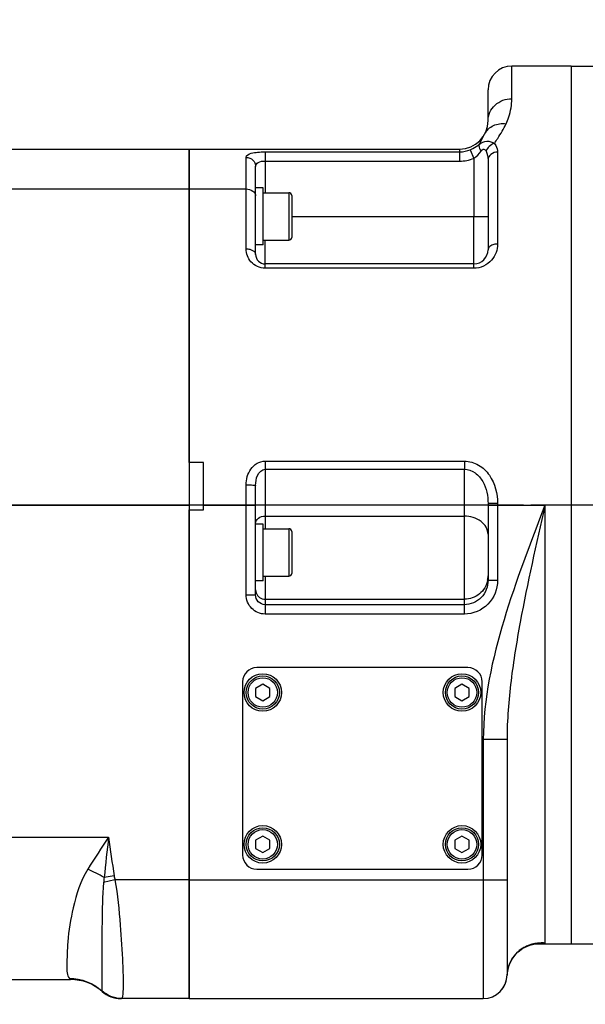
# Model space of a CAD drawing. Header units: millimetres. Extents: x 0 to 63602708652, y -107871309221 to 6308.
# Tile 66 of 74: x 5456 to 5575, y 5115 to 5323. Entities that reach past the tile are written whole.
import ezdxf

# ---------------------------------------------------------------- set-up
doc = ezdxf.new("R2010")
doc.units = ezdxf.units.MM
doc.header["$LTSCALE"] = 490.4625
doc.linetypes.add('CENTER', pattern=[0.6, 0.375, -0.075, 0.075, -0.075])
doc.layers.get('0').update_dxf_attribs({"linetype": 'CONTINUOUS'})
for name, color, linetype in [('10-1运动范围_DXF_CONTINUOUS_LINE', 7, 'CONTINUOUS'), ('204103000004_DXF_DIMENSION', 7, 'CONTINUOUS'), ('304102000118DXF_CONTINUOUS_LINE', 7, 'CONTINUOUS'), ('304102000121DXF_CONTINUOUS_LINE', 7, 'CONTINUOUS'), ('304102000122_DXF_AXIS', 7, 'CONTINUOUS'), ('304102000122_DXF_DIMENSION', 7, 'CONTINUOUS'), ('304102000122DXF_CONTINUOUS_LINE', 7, 'CONTINUOUS'), ('304103000063_DXF_DIMENSION', 7, 'CONTINUOUS'), ('304105000031DXF_CONTINUOUS_LINE', 7, 'CONTINUOUS'), ('304105000293DXF_CONTINUOUS_LINE', 7, 'CONTINUOUS'), ('501023000069DXF_CONTINUOUS_LINE', 7, 'CONTINUOUS'), ('501023000100DXF_CONTINUOUS_LINE', 7, 'CONTINUOUS'), ('504021000002DXF_CONTINUOUS_LINE', 7, 'CONTINUOUS')]:
    doc.layers.add(name, color=color, linetype=linetype)
doc.styles.get("Standard").update_dxf_attribs({"font": 'txt', "width": 0.7})
doc.dimstyles.new('DIMSTYLE_1', dxfattribs={"dimtxt": 75, "dimasz": 45, "dimexe": 2, "dimexo": 0.2, "dimgap": 2.5, "dimtad": 0, "dimtih": 1, "dimtoh": 1, "dimdec": 0, "dimdsep": 46, "dimtxsty": 'Standard', "dimblk": '_FILLED', "dimblk1": '_FILLED', "dimblk2": '_FILLED', "dimcen": 0.09, "dimclrt": 5, "dimazin": 2, "dimtfac": 1, "dimtdec": 0, "dimtofl": 0, "dimtmove": 0, "dimatfit": 3, "dimldrblk": '_FILLED', "dimfxl": 0, "dimtolj": 1, "dimarcsym": 0})
doc.dimstyles.new('DIMSTYLE_2', dxfattribs={"dimtxt": 75, "dimasz": 45, "dimexe": 2, "dimexo": 0.2, "dimgap": 2.5, "dimtad": 1, "dimdsep": 46, "dimtxsty": 'Standard', "dimblk": '_FILLED', "dimblk1": '_FILLED', "dimblk2": '_FILLED', "dimcen": 0.09, "dimclrt": 5, "dimazin": 2, "dimtp": 0.01, "dimtm": 0.01, "dimtfac": 1, "dimtofl": 0, "dimtmove": 0, "dimatfit": 3, "dimldrblk": '_FILLED', "dimfxl": 0, "dimtolj": 1, "dimarcsym": 0})
doc.dimstyles.new('DIMSTYLE_3', dxfattribs={"dimtxt": 75, "dimasz": 45, "dimexe": 2, "dimexo": 0.2, "dimgap": 2.5, "dimtad": 1, "dimdec": 0, "dimdsep": 46, "dimtxsty": 'Standard', "dimblk": '_FILLED', "dimblk1": '_FILLED', "dimblk2": '_FILLED', "dimcen": 0.09, "dimclrt": 5, "dimazin": 2, "dimtfac": 1, "dimtdec": 0, "dimtofl": 0, "dimtmove": 0, "dimatfit": 3, "dimldrblk": '_FILLED', "dimfxl": 0, "dimtolj": 1, "dimarcsym": 0})

# ---------------------------------------------------------------- blocks, each defined once
blk = doc.blocks.new('*D1')
at = {"layer": '304103000063_DXF_DIMENSION', "color": 2, "linetype": 'Continuous', "transparency": 16777216}
blk.add_line((4811.21, 5860.03), (6713.99, 5860.03), dxfattribs=at)
blk = doc.blocks.new('_FILLED')
at = {"color": 0, "linetype": 'ByBlock'}
blk.add_solid([(0, 0), (-1, 0.1667), (-1, -0.1667)], dxfattribs=at)
blk = doc.blocks.new('*D7')
at = {"layer": '204103000004_DXF_DIMENSION', "color": 2, "linetype": 'Continuous', "transparency": 16777216}
blk.add_line((4160.07, 5556.45), (6713.99, 5556.45), dxfattribs=at)
blk = doc.blocks.new('*D16')
at = {"layer": '304102000122_DXF_DIMENSION', "color": 2, "linetype": 'Continuous', "transparency": 16777216}
for p, q in [((5562.21, 5220.48), (4080.6, 5220.48)), ((4095.6, 5220.48), (4095.6, 5097.98)), ((4095.6, 4975.48), (4095.6, 5097.98)), ((4669.71, 4975.48), (4080.6, 4975.48))]:
    blk.add_line(p, q, dxfattribs=at)
at = {"layer": '304102000122_DXF_DIMENSION', "color": 2, "linetype": 'Continuous', "transparency": 16777216, "xscale": 45, "yscale": 45, "zscale": 45}
for p, rotation in [((4095.6, 5220.48), 90), ((4095.6, 4975.48), 270)]:
    blk.add_blockref('_FILLED', p, dxfattribs=dict(at, rotation=rotation))
blk = doc.blocks.new('*D19')
at = {"layer": '204103000004_DXF_DIMENSION', "color": 2, "linetype": 'Continuous', "transparency": 16777216}
for p, q in [((3490.16, 5249.78), (3490.16, 2545.47)), ((6544.26, 4123.98), (6544.26, 2545.47)), ((3490.16, 2560.47), (5017.21, 2560.47)), ((6544.26, 2560.47), (5017.21, 2560.47))]:
    blk.add_line(p, q, dxfattribs=at)
at = {"layer": '204103000004_DXF_DIMENSION', "color": 2, "linetype": 'Continuous', "transparency": 16777216, "xscale": 45, "yscale": 45, "zscale": 45, "rotation": 180}
blk.add_blockref('_FILLED', (3490.16, 2560.47), dxfattribs=at)
at = {"layer": '204103000004_DXF_DIMENSION', "color": 2, "linetype": 'Continuous', "transparency": 16777216, "xscale": 45, "yscale": 45, "zscale": 45}
blk.add_blockref('_FILLED', (6544.26, 2560.47), dxfattribs=at)
blk = doc.blocks.new('*D20')
at = {"layer": '204103000004_DXF_DIMENSION', "color": 2, "linetype": 'Continuous', "transparency": 16777216}
for p, q in [((4811.21, 5860.03), (7148.61, 5860.03)), ((7133.61, 5860.03), (7133.61, 4476.65)), ((7133.61, 3093.27), (7133.61, 4476.65)), ((5648.3, 3093.27), (7148.61, 3093.27))]:
    blk.add_line(p, q, dxfattribs=at)
at = {"layer": '204103000004_DXF_DIMENSION', "color": 2, "linetype": 'Continuous', "transparency": 16777216, "xscale": 45, "yscale": 45, "zscale": 45}
for p, rotation in [((7133.61, 5860.03), 90), ((7133.61, 3093.27), 270)]:
    blk.add_blockref('_FILLED', p, dxfattribs=dict(at, rotation=rotation))
blk = doc.blocks.new('*D23')
at = {"layer": '304102000122_DXF_DIMENSION', "color": 2, "linetype": 'Continuous', "transparency": 16777216}
for p, q in [((4809.71, 5115.48), (4809.71, 5979.49)), ((5659.71, 5221.98), (5659.71, 5979.49)), ((4809.71, 5964.49), (5234.71, 5964.49)), ((5659.71, 5964.49), (5234.71, 5964.49))]:
    blk.add_line(p, q, dxfattribs=at)
at = {"layer": '304102000122_DXF_DIMENSION', "color": 2, "linetype": 'Continuous', "transparency": 16777216, "xscale": 45, "yscale": 45, "zscale": 45, "rotation": 180}
blk.add_blockref('_FILLED', (4809.71, 5964.49), dxfattribs=at)
at = {"layer": '304102000122_DXF_DIMENSION', "color": 2, "linetype": 'Continuous', "transparency": 16777216, "xscale": 45, "yscale": 45, "zscale": 45}
blk.add_blockref('_FILLED', (5659.71, 5964.49), dxfattribs=at)

msp = doc.modelspace()

# ---------------------------------------------------------------- linework, layer by layer
at = {"layer": '10-1运动范围_DXF_CONTINUOUS_LINE', "color": 2, "linetype": 'Continuous'}
msp.add_arc((4809.937, 4125.478), 1734.548, 349.530236, 139.530236, dxfattribs=at)
at = {"layer": '304102000118DXF_CONTINUOUS_LINE', "color": 7, "linetype": 'Continuous'}
for p, q in [((5432.868, 5295.478), (5491.711, 5295.478)), ((5491.711, 5295.478), (5491.711, 5116.478)), ((5394.261, 5120.478), (5466.711, 5120.478)), ((5491.711, 5116.478), (5477.401, 5116.478))]:
    msp.add_line(p, q, dxfattribs=at)
at = {"layer": '304102000118DXF_CONTINUOUS_LINE', "color": 9, "linetype": 'Continuous'}
for p, q in [((5425.588, 5287.078), (5491.711, 5287.078)), ((5407.578, 5220.478), (5491.711, 5220.478)), ((5387.76, 5150.478), (5474.711, 5150.478)), ((5475.873, 5142.318), (5473.783, 5142.003)), ((5476.039, 5141.478), (5473.647, 5140.918)), ((5491.711, 5141.478), (5476.039, 5141.479)), ((5473.308, 5118.096), (5473.326, 5117.978))]:
    msp.add_line(p, q, dxfattribs=at)
msp.add_lwpolyline([(5473.302, 5118.137), (5473.304, 5118.116), (5473.308, 5118.096)], dxfattribs=at)
for centre, radius, start, end in [((5451.064, 5100.51), 47.306, 61.2975, 66.00689), ((5477.433, 5122.393), 5.915, 268.67335, 269.99941)]:
    msp.add_arc(centre, radius, start, end, dxfattribs=at)
at = {"layer": '304102000118DXF_CONTINUOUS_LINE', "color": 7, "linetype": 'Continuous'}
for centre, radius, start, end in [((5466.711, 5110.478), 10, 48.5904, 90), ((5477.294, 5122.478), 6, 228.59034, 270.0003)]:
    msp.add_arc(centre, radius, start, end, dxfattribs=at)
at = {"layer": '304102000118DXF_CONTINUOUS_LINE', "color": 9, "linetype": 'Continuous'}
for points in [[(5474.711, 5150.478), (5473.22, 5148.242), (5471.727, 5146.006), (5470.3, 5143.728)], [(5474.711, 5150.478), (5474.387, 5147.655), (5474.062, 5144.831), (5473.783, 5142.003)], [(5474.711, 5150.478), (5475.087, 5147.757), (5475.464, 5145.035), (5475.873, 5142.318)], [(5473.783, 5142.003), (5473.718, 5141.644), (5473.676, 5141.281), (5473.647, 5140.918)], [(5475.873, 5142.318), (5475.916, 5142.036), (5475.974, 5141.756), (5476.039, 5141.479)], [(5466.485, 5120.714), (5468.921, 5120.74), (5471.52, 5119.75), (5473.308, 5118.096)], [(5477.296, 5116.48), (5475.855, 5116.513), (5474.344, 5117.141), (5473.302, 5118.137)], [(5477.401, 5116.478), (5475.934, 5116.478), (5474.379, 5117.093), (5473.308, 5118.096)]]:
    msp.add_open_spline(points, degree=3, dxfattribs=at)
for points, knots in [([(5470.3, 5143.728), (5468.78, 5141.271), (5467.161, 5136.112), (5466.023, 5129.068), (5465.904, 5124.268), (5465.894, 5121.357), (5466.485, 5120.714)], [0, 0, 0, 0, 0.365377, 0.6722543, 0.8895543, 1, 1, 1, 1]), ([(5473.647, 5140.918), (5473.424, 5138.082), (5473.259, 5130.482), (5473.249, 5122.888), (5473.302, 5118.137)], [0, 0, 0, 0, 0.3745103, 1, 1, 1, 1]), ([(5476.039, 5141.479), (5476.599, 5138.333), (5477.16, 5132.456), (5477.635, 5125.467), (5477.772, 5121.023), (5477.802, 5118.581), (5477.69, 5117.43), (5477.609, 5116.479), (5477.433, 5116.478)], [0, 0, 0, 0, 0.381417, 0.705331, 0.8295761, 0.9219109, 0.9789445, 1, 1, 1, 1]), ([(5466.485, 5120.714), (5466.54, 5120.654), (5466.546, 5120.605), (5466.739, 5120.478), (5466.711, 5120.478)], [0, 0, 0, 0, 0.7450881, 1, 1, 1, 1])]:
    msp.add_open_spline(points, degree=3, knots=knots, dxfattribs=at)
at = {"layer": '304102000121DXF_CONTINUOUS_LINE', "color": 9, "linetype": 'Continuous'}
for p, q in [((5559.711, 5306.107), (5559.711, 5312.978)), ((5548.711, 5295.478), (5548.711, 5292.945)), ((5550.961, 5295.36), (5551.711, 5293.54)), ((5503.711, 5274.457), (5503.711, 5293.723)), ((5507.711, 5294.907), (5507.711, 5292.945)), ((5507.711, 5294.907), (5548.711, 5294.907)), ((5551.712, 5293.54), (5551.711, 5281.29)), ((5556.711, 5294.851), (5556.711, 5275.479)), ((5507.711, 5292.945), (5507.711, 5286.29)), ((5507.711, 5292.945), (5548.711, 5292.945)), ((5491.711, 5287.078), (5503.711, 5287.078)), ((5513.311, 5281.29), (5554.711, 5281.29)), ((5551.711, 5270.368), (5551.711, 5281.29)), ((5507.711, 5270.368), (5507.711, 5276.29)), ((5551.711, 5270.368), (5507.711, 5270.368)), ((5507.711, 5229.738), (5507.711, 5228.006)), ((5507.711, 5229.738), (5549.711, 5229.738)), ((5549.711, 5229.738), (5549.711, 5228.006)), ((5507.712, 5228.006), (5507.711, 5218.139)), ((5507.712, 5228.006), (5549.712, 5228.006)), ((5549.711, 5218.139), (5549.712, 5228.006)), ((5503.711, 5201.562), (5503.711, 5224.71)), ((5494.711, 5220.478), (5505.711, 5220.478)), ((5554.711, 5220.478), (5566.711, 5220.478)), ((5556.711, 5220.788), (5556.711, 5204.608)), ((5566.711, 5220.478), (5566.711, 5128.172)), ((5507.711, 5218.139), (5507.711, 5215.478)), ((5507.711, 5218.139), (5549.711, 5218.139)), ((5549.711, 5200.63), (5549.711, 5218.139)), ((5507.711, 5205.478), (5507.711, 5197.5)), ((5556.711, 5204.608), (5554.711, 5204.608)), ((5503.711, 5201.562), (5505.711, 5201.562)), ((5507.711, 5200.63), (5549.711, 5200.63)), ((5549.711, 5199.469), (5549.711, 5200.63)), ((5549.711, 5199.469), (5507.711, 5199.469)), ((5549.711, 5197.5), (5549.711, 5199.469)), ((5549.711, 5197.5), (5507.711, 5197.5)), ((5553.711, 5171.042), (5553.711, 5116.478)), ((5558.711, 5171.042), (5553.711, 5171.042)), ((5491.711, 5141.478), (5558.711, 5141.478)), ((5566.711, 5128.172), (5565.973, 5128.172)), ((5566.711, 5128.172), (5566.152, 5128.183)), ((5560.557, 5125.866), (5560.608, 5125.934)), ((5561.041, 5126.341), (5561.112, 5126.419))]:
    msp.add_line(p, q, dxfattribs=at)
at = {"layer": '304102000121DXF_CONTINUOUS_LINE', "color": 7, "linetype": 'Continuous'}
for p, q in [((5572.211, 5312.978), (5559.711, 5312.978)), ((5572.211, 5312.978), (5572.211, 5127.978)), ((5554.711, 5301.478), (5554.711, 5307.978)), ((5491.711, 5229.478), (5491.711, 5295.478)), ((5491.711, 5295.478), (5548.711, 5295.478)), ((5554.711, 5293.242), (5554.711, 5274.29)), ((5505.711, 5287.29), (5505.711, 5291.84)), ((5505.711, 5273.29), (5505.711, 5281.531)), ((5551.712, 5271.29), (5507.712, 5271.29)), ((5494.711, 5229.478), (5491.711, 5229.478)), ((5494.711, 5219.478), (5494.711, 5229.478)), ((5505.711, 5214.442), (5505.711, 5224.618)), ((5554.711, 5220.781), (5554.711, 5204.608)), ((5491.711, 5116.478), (5491.711, 5219.478)), ((5491.711, 5219.478), (5494.711, 5219.478)), ((5505.711, 5201.561), (5505.711, 5206.515)), ((5558.711, 5171.044), (5558.711, 5121.478)), ((5562.034, 5127.074), (5562.79, 5127.426)), ((5563.495, 5127.753), (5564.33, 5127.942)), ((5564.494, 5127.978), (5572.211, 5127.978)), ((5566.152, 5128.183), (5566.131, 5128.183)), ((5560.557, 5125.866), (5560.923, 5126.234)), ((5560.557, 5125.866), (5560.615, 5125.928)), ((5560.615, 5125.928), (5560.946, 5126.256)), ((5560.923, 5126.234), (5561.041, 5126.342)), ((5558.712, 5121.398), (5558.712, 5121.401)), ((5491.711, 5116.478), (5553.711, 5116.478))]:
    msp.add_line(p, q, dxfattribs=at)
for points in [[(5561.04, 5126.341), (5562.047, 5127.083), (5563.508, 5127.759), (5565.151, 5128.125), (5566.153, 5128.183)], [(5558.712, 5121.398), (5558.985, 5123.135), (5559.712, 5124.747), (5560.557, 5125.865)]]:
    msp.add_lwpolyline(points, dxfattribs=at)
for centre, radius, start, end in [((5559.711, 5307.978), 5, 90, 180), ((5548.711, 5301.478), 6, 270, 360), ((5507.711, 5273.29), 2, 179.99893, 270.00581), ((5551.711, 5274.29), 3, 270.00887, 360), ((5553.711, 5121.478), 5, 270, 360), ((5553.685, 5121.486), 5.028, 345.88034, 359.03011), ((5553.709, 5121.48), 5.003, 323.51786, 327.56321), ((5553.691, 5121.491), 5.024, 327.56258, 332.07046), ((5553.698, 5121.486), 5.015, 332.07965, 342.22141), ((5553.706, 5121.483), 5.007, 342.23311, 345.86026)]:
    msp.add_arc(centre, radius, start, end, dxfattribs=at)
at = {"layer": '304102000121DXF_CONTINUOUS_LINE', "color": 9, "linetype": 'Continuous'}
for centre, radius, start, end in [((5549.841, 5205.557), 4.87, 348.89241, 359.97157), ((5507.668, 5202.603), 1.957, 180.07448, 198.19856), ((5565.666, 5121.126), 6.984, 121.05558, 122.70889), ((5566.122, 5119.609), 8.583, 89.80208, 96.44342), ((5566.123, 5119.309), 8.883, 86.20072, 89.8117), ((5565.984, 5120.9), 7.365, 137.55972, 147.98722), ((5566.135, 5120.77), 7.564, 136.93657, 137.59826), ((5565.43, 5121.427), 6.6, 133.81956, 136.93173), ((5565.501, 5121.353), 6.703, 130.90944, 133.81728), ((5565.575, 5121.265), 6.818, 122.69671, 130.89178), ((5565.186, 5121.279), 6.474, 164.91066, 178.23889), ((5565.336, 5121.239), 6.63, 161.45787, 164.92345), ((5565.576, 5121.151), 6.885, 149.78259, 161.3926), ((5565.763, 5121.047), 7.1, 148.04615, 149.82024), ((5561.776, 5121.479), 3.064, 180.00307, 181.44839), ((5565.053, 5121.29), 6.342, 178.30155, 178.99173)]:
    msp.add_arc(centre, radius, start, end, dxfattribs=at)
for points, knots in [([(5554.711, 5301.478), (5554.711, 5302.674), (5555.873, 5305.206), (5558.449, 5306.107), (5559.711, 5306.107)], [0, 0, 0, 0, 0.4863731, 1, 1, 1, 1]), ([(5558.506, 5300.814), (5558.731, 5301.28), (5559.417, 5302.969), (5559.711, 5304.806), (5559.711, 5306.107)], [0, 0, 0, 0, 0.2846361, 1, 1, 1, 1]), ([(5554.054, 5298.748), (5554.427, 5299.477), (5555.806, 5300.733), (5557.616, 5300.926), (5558.506, 5300.814)], [0, 0, 0, 0, 0.4771496, 1, 1, 1, 1]), ([(5556.034, 5296.683), (5556.277, 5297.035), (5557.17, 5298.369), (5557.993, 5299.754), (5558.506, 5300.814)], [0, 0, 0, 0, 0.2665504, 1, 1, 1, 1]), ([(5552.851, 5296.479), (5552.963, 5296.692), (5553.364, 5297.448), (5553.774, 5298.199), (5554.054, 5298.748)], [0, 0, 0, 0, 0.2805652, 1, 1, 1, 1]), ([(5550.961, 5295.36), (5551.139, 5295.435), (5551.806, 5295.74), (5552.433, 5296.136), (5552.851, 5296.479)], [0, 0, 0, 0, 0.2627367, 1, 1, 1, 1]), ([(5552.852, 5296.48), (5552.811, 5296.403), (5552.734, 5295.889), (5553.002, 5295.411), (5553.224, 5295.062)], [0, 0, 0, 0, 0.1735404, 1, 1, 1, 1]), ([(5552.851, 5296.479), (5553.304, 5296.851), (5554.415, 5297.376), (5555.591, 5296.996), (5556.034, 5296.683)], [0, 0, 0, 0, 0.5191333, 1, 1, 1, 1]), ([(5553.224, 5295.062), (5553.363, 5295.261), (5553.822, 5295.689), (5554.209, 5295.225), (5554.305, 5295.035)], [0, 0, 0, 0, 0.5337479, 1, 1, 1, 1]), ([(5556.034, 5296.683), (5556.146, 5296.548), (5556.526, 5296.009), (5556.711, 5295.334), (5556.711, 5294.851)], [0, 0, 0, 0, 0.2653616, 1, 1, 1, 1]), ([(5503.711, 5293.723), (5503.711, 5294.19), (5504.848, 5294.705), (5506.167, 5294.852), (5507.175, 5294.907), (5507.711, 5294.907)], [0, 0, 0, 0, 0.3234852, 0.6288193, 1, 1, 1, 1]), ([(5503.711, 5293.723), (5504.217, 5293.723), (5505.255, 5293.349), (5505.711, 5292.325), (5505.711, 5291.84)], [0, 0, 0, 0, 0.5106512, 1, 1, 1, 1]), ([(5556.711, 5294.851), (5556.214, 5294.851), (5555.245, 5294.592), (5554.711, 5293.669), (5554.711, 5293.242)], [0, 0, 0, 0, 0.5381811, 1, 1, 1, 1]), ([(5505.711, 5291.84), (5505.711, 5292.163), (5506.328, 5292.944), (5507.21, 5292.945), (5507.711, 5292.945)], [0, 0, 0, 0, 0.3915122, 1, 1, 1, 1]), ([(5503.711, 5287.078), (5504.203, 5287.078), (5505.125, 5286.882), (5505.711, 5286.03), (5505.711, 5285.638)], [0, 0, 0, 0, 0.5567862, 1, 1, 1, 1]), ([(5507.711, 5270.368), (5506.619, 5270.369), (5504.466, 5271.347), (5503.711, 5273.487), (5503.711, 5274.457)], [0, 0, 0, 0, 0.5297035, 1, 1, 1, 1]), ([(5503.711, 5274.457), (5503.968, 5274.457), (5504.727, 5274.398), (5505.711, 5273.836), (5505.711, 5273.29)], [0, 0, 0, 0, 0.3197517, 1, 1, 1, 1]), ([(5556.711, 5275.479), (5556.711, 5274.27), (5555.772, 5271.595), (5553.08, 5270.368), (5551.711, 5270.368)], [0, 0, 0, 0, 0.4690429, 1, 1, 1, 1]), ([(5556.711, 5275.479), (5556.454, 5275.479), (5555.689, 5275.419), (5554.711, 5274.841), (5554.711, 5274.29)], [0, 0, 0, 0, 0.318025, 1, 1, 1, 1]), ([(5503.711, 5224.71), (5503.711, 5225.878), (5504.198, 5227.72), (5505.928, 5229.394), (5507.124, 5229.738), (5507.711, 5229.738)], [0, 0, 0, 0, 0.4981502, 0.7493576, 1, 1, 1, 1]), ([(5549.711, 5229.738), (5550.75, 5229.738), (5552.866, 5229.122), (5555.899, 5226.124), (5556.711, 5222.858), (5556.711, 5220.788)], [0, 0, 0, 0, 0.2503238, 0.5013523, 1, 1, 1, 1]), ([(5505.711, 5224.618), (5505.711, 5225.322), (5505.854, 5226.688), (5507.023, 5228.006), (5507.712, 5228.006)], [0, 0, 0, 0, 0.505582, 1, 1, 1, 1]), ([(5549.712, 5228.006), (5550.512, 5228.006), (5552.14, 5227.414), (5553.705, 5225.491), (5554.545, 5223.198), (5554.711, 5221.584), (5554.711, 5220.781)], [0, 0, 0, 0, 0.2491278, 0.4997542, 0.7503373, 1, 1, 1, 1]), ([(5503.711, 5224.71), (5503.966, 5224.71), (5504.424, 5224.697), (5505.091, 5224.71), (5505.402, 5224.627), (5505.711, 5224.67), (5505.711, 5224.618)], [0, 0, 0, 0, 0.3816834, 0.7053967, 0.9221001, 1, 1, 1, 1]), ([(5566.711, 5220.478), (5563.631, 5212.488), (5557.493, 5196.58), (5553.71, 5179.581), (5553.711, 5171.042)], [0, 0, 0, 0, 0.500705, 1, 1, 1, 1]), ([(5556.711, 5220.788), (5556.456, 5220.788), (5555.987, 5220.786), (5555.426, 5220.79), (5555.075, 5220.78), (5554.876, 5220.794), (5554.793, 5220.766), (5554.711, 5220.794), (5554.711, 5220.781)], [0, 0, 0, 0, 0.3826766, 0.7070948, 0.8313754, 0.9238665, 0.980717, 1, 1, 1, 1]), ([(5566.711, 5220.478), (5564.873, 5212.284), (5562.096, 5200.016), (5559.397, 5183.513), (5558.711, 5175.194), (5558.711, 5171.046)], [0, 0, 0, 0, 0.5022952, 0.7518787, 1, 1, 1, 1]), ([(5505.711, 5216.607), (5505.711, 5217.017), (5506.268, 5217.909), (5507.217, 5218.139), (5507.711, 5218.139)], [0, 0, 0, 0, 0.4535795, 1, 1, 1, 1]), ([(5554.711, 5214.309), (5554.711, 5215.335), (5553.319, 5217.565), (5550.948, 5218.139), (5549.711, 5218.139)], [0, 0, 0, 0, 0.4535742, 1, 1, 1, 1]), ([(5554.62, 5204.619), (5554.405, 5203.525), (5553.148, 5201.421), (5550.836, 5200.63), (5549.711, 5200.63)], [0, 0, 0, 0, 0.4976387, 1, 1, 1, 1]), ([(5556.711, 5204.608), (5556.711, 5202.807), (5555.254, 5199.053), (5551.51, 5197.5), (5549.711, 5197.5)], [0, 0, 0, 0, 0.500388, 1, 1, 1, 1]), ([(5554.711, 5204.608), (5554.711, 5203.314), (5553.691, 5200.614), (5551.004, 5199.469), (5549.711, 5199.469)], [0, 0, 0, 0, 0.5003375, 1, 1, 1, 1]), ([(5505.809, 5201.991), (5505.937, 5201.604), (5506.459, 5200.892), (5507.3, 5200.63), (5507.711, 5200.63)], [0, 0, 0, 0, 0.4978688, 1, 1, 1, 1]), ([(5507.711, 5197.5), (5506.684, 5197.5), (5504.545, 5198.387), (5503.711, 5200.532), (5503.711, 5201.562)], [0, 0, 0, 0, 0.4996166, 1, 1, 1, 1]), ([(5507.711, 5199.469), (5507.188, 5199.469), (5506.106, 5199.95), (5505.711, 5201.04), (5505.711, 5201.561)], [0, 0, 0, 0, 0.5009684, 1, 1, 1, 1]), ([(5565.159, 5128.138), (5564.355, 5128.047), (5563.275, 5127.762), (5562.306, 5127.255), (5562.063, 5127.109)], [0, 0, 0, 0, 0.7405522, 1, 1, 1, 1])]:
    msp.add_open_spline(points, degree=3, knots=knots, dxfattribs=at)
for points in [[(5548.711, 5294.907), (5549.476, 5294.907), (5550.255, 5295.065), (5550.961, 5295.36)], [(5556.034, 5296.683), (5555.266, 5296.475), (5554.533, 5295.798), (5554.305, 5295.035)], [(5548.711, 5292.945), (5549.731, 5292.945), (5550.769, 5293.152), (5551.712, 5293.54)], [(5551.712, 5293.541), (5552.301, 5293.945), (5552.812, 5294.477), (5553.224, 5295.062)], [(5554.305, 5295.035), (5554.582, 5294.489), (5554.711, 5293.855), (5554.711, 5293.242)]]:
    msp.add_open_spline(points, degree=3, dxfattribs=at)
at = {"layer": '304102000122_DXF_AXIS', "color": 7, "linetype": 'CENTER'}
msp.add_line((5659.711, 5220.478), (5563.711, 5220.478), dxfattribs=at)
at = {"layer": '304102000122DXF_CONTINUOUS_LINE', "color": 7, "linetype": 'Continuous'}
for p, q in [((5572.211, 5312.978), (5572.211, 5127.978)), ((5572.211, 5312.978), (5579.211, 5312.978)), ((5572.211, 5127.978), (5579.211, 5127.978))]:
    msp.add_line(p, q, dxfattribs=at)
at = {"layer": '304105000031DXF_CONTINUOUS_LINE', "color": 7, "linetype": 'Continuous'}
for centre in [(5507.211, 5180.978), (5549.211, 5180.978), (5507.211, 5148.978), (5549.211, 5148.978)]:
    msp.add_circle(centre, 3.95, dxfattribs=at)
at = {"layer": '304105000293DXF_CONTINUOUS_LINE', "color": 7, "linetype": 'Continuous'}
for p, q in [((5550.461, 5186.228), (5505.961, 5186.228)), ((5502.961, 5183.228), (5502.961, 5146.728)), ((5553.461, 5146.728), (5553.461, 5183.228)), ((5505.961, 5143.728), (5550.461, 5143.728))]:
    msp.add_line(p, q, dxfattribs=at)
for centre, start, end in [((5505.961, 5183.228), 90, 180), ((5550.461, 5183.228), 0, 90), ((5505.961, 5146.728), 180, 270), ((5550.461, 5146.728), 270, 360)]:
    msp.add_arc(centre, 3, start, end, dxfattribs=at)
at = {"layer": '501023000069DXF_CONTINUOUS_LINE', "color": 7, "linetype": 'Continuous'}
for p, q in [((5507.211, 5182.71), (5505.711, 5181.844)), ((5505.711, 5181.844), (5505.711, 5180.112)), ((5508.711, 5181.844), (5507.211, 5182.71)), ((5508.711, 5180.112), (5508.711, 5181.844)), ((5549.211, 5182.71), (5547.711, 5181.844)), ((5547.711, 5181.844), (5547.711, 5180.112)), ((5550.711, 5181.844), (5549.211, 5182.71)), ((5550.711, 5180.112), (5550.711, 5181.844)), ((5505.711, 5180.112), (5507.211, 5179.246)), ((5507.211, 5179.246), (5508.711, 5180.112)), ((5547.711, 5180.112), (5549.211, 5179.246)), ((5549.211, 5179.246), (5550.711, 5180.112)), ((5507.211, 5150.71), (5505.711, 5149.844)), ((5508.711, 5149.844), (5507.211, 5150.71)), ((5549.211, 5150.71), (5547.711, 5149.844)), ((5550.711, 5149.844), (5549.211, 5150.71)), ((5505.711, 5149.844), (5505.711, 5148.112)), ((5505.711, 5148.112), (5507.211, 5147.246)), ((5507.211, 5147.246), (5508.711, 5148.112)), ((5508.711, 5148.112), (5508.711, 5149.844)), ((5547.711, 5149.844), (5547.711, 5148.112)), ((5547.711, 5148.112), (5549.211, 5147.246)), ((5549.211, 5147.246), (5550.711, 5148.112)), ((5550.711, 5148.112), (5550.711, 5149.844))]:
    msp.add_line(p, q, dxfattribs=at)
for centre in [(5507.211, 5180.978), (5549.211, 5180.978), (5507.211, 5148.978), (5549.211, 5148.978)]:
    msp.add_circle(centre, 3.5, dxfattribs=at)
at = {"layer": '501023000069DXF_CONTINUOUS_LINE', "color": 9, "linetype": 'Continuous'}
for centre in [(5507.211, 5180.978), (5549.211, 5180.978), (5507.211, 5148.978), (5549.211, 5148.978)]:
    msp.add_circle(centre, 3.1, dxfattribs=at)
at = {"layer": '501023000100DXF_CONTINUOUS_LINE', "color": 7, "linetype": 'Continuous'}
for p, q in [((5507.311, 5286.29), (5512.711, 5286.29)), ((5513.311, 5285.69), (5513.311, 5276.89)), ((5507.311, 5276.29), (5512.711, 5276.29)), ((5507.311, 5215.478), (5512.711, 5215.478)), ((5513.311, 5214.878), (5513.311, 5206.078)), ((5507.311, 5205.478), (5512.711, 5205.478))]:
    msp.add_line(p, q, dxfattribs=at)
at = {"layer": '501023000100DXF_CONTINUOUS_LINE', "color": 9, "linetype": 'Continuous'}
for p, q in [((5512.711, 5286.29), (5512.711, 5276.29)), ((5512.711, 5215.478), (5512.711, 5205.478))]:
    msp.add_line(p, q, dxfattribs=at)
at = {"layer": '501023000100DXF_CONTINUOUS_LINE', "color": 7, "linetype": 'Continuous'}
for centre, start, end in [((5512.711, 5285.69), 360, 90), ((5512.711, 5276.89), 270, 0), ((5512.711, 5214.878), 360, 90), ((5512.711, 5206.078), 270, 0)]:
    msp.add_arc(centre, 0.6, start, end, dxfattribs=at)
at = {"layer": '504021000002DXF_CONTINUOUS_LINE', "color": 7, "linetype": 'Continuous'}
for p, q in [((5507.311, 5287.29), (5505.711, 5287.29)), ((5505.711, 5281.531), (5505.711, 5287.282)), ((5507.311, 5275.29), (5507.311, 5287.29)), ((5507.311, 5275.29), (5505.711, 5275.29)), ((5507.311, 5216.478), (5505.711, 5216.478)), ((5507.311, 5204.478), (5507.311, 5216.478)), ((5505.711, 5206.515), (5505.711, 5214.442)), ((5507.311, 5204.478), (5505.711, 5204.478))]:
    msp.add_line(p, q, dxfattribs=at)

# ---------------------------------------------------------------- dimensions: what is measured, and where the dimension line sits
at = {"layer": '204103000004_DXF_DIMENSION', "color": 2, "linetype": 'Continuous'}
for base, p1, p2, angle, picture, middle in [((7133.611, 3093.273), (4811.011, 5860.027), (5648.098, 3093.273), 270, '*D20', (7133.611, 4371.65)), ((3490.156, 2560.466), (6544.26, 4124.178), (3490.156, 5249.981), 180, '*D19', (4912.208, 2560.466))]:
    dim = msp.add_linear_dim(base=base, p1=p1, p2=p2, angle=angle, dimstyle='DIMSTYLE_3', dxfattribs=at)
    dim.commit()
    dim.dimension.update_dxf_attribs({"geometry": picture, "text_midpoint": middle, "dimtype": 160})
dim = msp.add_ordinate_dim(feature_location=(4160.074, 5556.452), offset=(2553.915, 0), dtype=0, origin=(4158.574, 3525.478), dimstyle='DIMSTYLE_1', override={"dimgap": 18.749981, "dimtad": 1, "dimtih": 0, "dimtoh": 0}, dxfattribs=at)
dim.commit()
dim.dimension.update_dxf_attribs({"geometry": '*D7', "text_midpoint": (6751.488, 5575.202)})
at = {"layer": '304102000122_DXF_DIMENSION', "color": 2, "linetype": 'Continuous'}
for base, p1, p2, angle, picture, middle in [((4809.711, 5964.489), (5659.711, 5221.778), (4809.711, 5115.278), 180, '*D23', (5155.961, 5964.489)), ((4095.604, 4975.478), (5562.411, 5220.478), (4669.911, 4975.478), 270, '*D16', (4095.604, 5019.228))]:
    dim = msp.add_linear_dim(base=base, p1=p1, p2=p2, angle=angle, dimstyle='DIMSTYLE_2', dxfattribs=at)
    dim.commit()
    dim.dimension.update_dxf_attribs({"geometry": picture, "text_midpoint": middle, "dimtype": 160})
at = {"layer": '304103000063_DXF_DIMENSION', "color": 2, "linetype": 'Continuous'}
dim = msp.add_ordinate_dim(feature_location=(4811.211, 5860.027), offset=(1902.777, 0), dtype=0, origin=(4735.538, 3525.478), dimstyle='DIMSTYLE_1', override={"dimgap": 18.749834, "dimtad": 1, "dimtih": 0, "dimtoh": 0}, dxfattribs=at)
dim.commit()
dim.dimension.update_dxf_attribs({"geometry": '*D1', "text_midpoint": (6751.488, 5878.777)})

doc.saveas('drawing.dxf')
